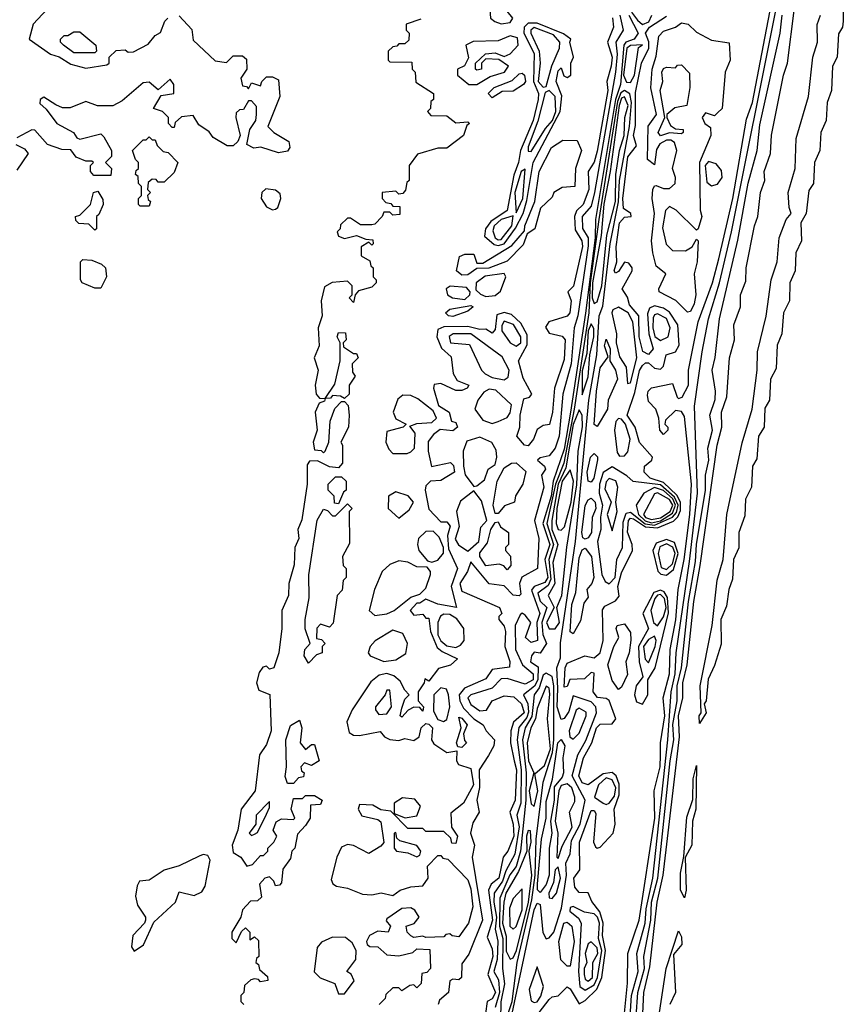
# Model space of a CAD drawing. Extents: x 2889633 to 3052318, y 540750 to 918690.
# Tile 112 of 256: x 3047995 to 3050733, y 663886 to 667160. Entities that reach past the tile are written whole.
import ezdxf

# ---------------------------------------------------------------- set-up
doc = ezdxf.new("R2010")
doc.units = 0

msp = doc.modelspace()

# ---------------------------------------------------------------- linework, layer by layer
at = {"layer": '0CON02XD'}
for points in [[(3048132, 667245), (3048040, 667145), (3048026.7, 667095), (3048097.5, 667045), (3048126, 667036), (3048165, 667012), (3048215, 666999.2), (3048285, 667010), (3048292.5, 667015), (3048292.5, 667035), (3048315, 667057.5), (3048345, 667060), (3048355, 667052.5), (3048373.3, 667053.3), (3048421.7, 667078.3), (3048445, 667107.5), (3048463, 667117), (3048477.5, 667155), (3048487.5, 667165)], [(3049595.9, 667145.9), (3049625, 667151.2), (3049633.8, 667165), (3049615, 667188.6), (3049575, 667203.8), (3049557.5, 667195), (3049560, 667165), (3049574.3, 667154.3), (3049595.9, 667145.9)], [(3050066.5, 663855), (3050070, 663925), (3050089.8, 664010.2), (3050113.6, 664225), (3050133.8, 664315), (3050188.5, 664775), (3050185.5, 664845), (3050199.1, 664905), (3050199.5, 664955), (3050213.6, 665015), (3050236.5, 665225), (3050257.5, 665345), (3050313.1, 665745), (3050329.4, 665805), (3050327.5, 665855), (3050345.7, 665905.7), (3050354.3, 666035), (3050371.4, 666095), (3050369.2, 666145), (3050390.8, 666205), (3050390.8, 666245), (3050409.1, 666290.9), (3050410, 666335), (3050437.5, 666475), (3050449.2, 666505), (3050458, 666585), (3050472, 666625), (3050470, 666655), (3050490.8, 666715), (3050494.2, 666775.8), (3050534, 666975), (3050547.5, 667015), (3050570.6, 667199.4)], [(3050732.5, 667205), (3050732.9, 667155), (3050730, 667135), (3050716.9, 667113.1), (3050712.5, 667035), (3050696.5, 667005), (3050693.1, 666925), (3050678.9, 666885), (3050675.5, 666824.5), (3050657.8, 666785), (3050654.4, 666725), (3050636.9, 666685), (3050634.2, 666615), (3050618.3, 666591.7), (3050609.2, 666515), (3050591.2, 666485), (3050594, 666425), (3050575.6, 666385), (3050572.9, 666325), (3050555.6, 666285), (3050554.2, 666225), (3050534.2, 666185), (3050528.6, 666115), (3050512.9, 666077.1), (3050509.7, 666000.3), (3050490.8, 665965), (3050487.1, 665895), (3050472.3, 665867.7), (3050470, 665805), (3050451.2, 665775), (3050445, 665700), (3050431.2, 665675), (3050428, 665605), (3050407.5, 665565), (3050405, 665510), (3050386, 665455), (3050385.8, 665404.2), (3050368, 665365), (3050365, 665300), (3050352, 665265), (3050345, 665210), (3050326, 665165), (3050326.6, 665083.4), (3050305, 665012.5), (3050283.6, 664966.4), (3050277.5, 664895), (3050270, 664885), (3050276.7, 664855), (3050255, 664820), (3050253.3, 664845), (3050260, 664855), (3050256.7, 664945), (3050296.7, 665145), (3050313.9, 665296.1), (3050333.3, 665365), (3050346.2, 665515), (3050397, 665753), (3050430, 665865), (3050446.7, 665995), (3050447.5, 666055), (3050476.4, 666173.6), (3050493.3, 666295), (3050512.5, 666355), (3050520, 666435), (3050542.5, 666495), (3050560, 666515), (3050552.5, 666535), (3050550, 666585), (3050572.5, 666665), (3050576.7, 666765), (3050616.7, 666905), (3050631.2, 667035), (3050647.5, 667085), (3050646.4, 667143.6), (3050656.7, 667175)], [(3048525, 667172.5), (3048567, 667127), (3048571.7, 667091.7), (3048645, 667023.3), (3048682.5, 667017.5), (3048705, 667040), (3048735, 667040), (3048748.3, 667028.3), (3048750, 666995), (3048730, 666965), (3048735, 666940), (3048748.3, 666938.3), (3048755, 666930), (3048765, 666950), (3048795, 666940), (3048800, 666955), (3048815, 666970), (3048835, 666970), (3048855, 666960), (3048860, 666905), (3048820, 666805), (3048840, 666785), (3048890, 666755), (3048892.5, 666735), (3048885, 666722.5), (3048855, 666717.5), (3048796.4, 666736.4), (3048773, 666733), (3048750, 666745), (3048760, 666795), (3048780, 666825), (3048782.5, 666845), (3048781.7, 666871.7), (3048765, 666890), (3048755, 666890), (3048738.3, 666861.7), (3048725, 666860), (3048715, 666850), (3048713.3, 666835), (3048727.5, 666775), (3048720, 666755), (3048705, 666740), (3048685, 666740), (3048638, 666768), (3048625, 666786.7), (3048590, 666810), (3048571.7, 666841.7), (3048533, 666837), (3048511.7, 666818.3), (3048508.3, 666801.7), (3048501.7, 666801.7), (3048490, 666815), (3048490, 666835), (3048470, 666855), (3048440, 666865), (3048465, 666907.5), (3048507.5, 666915), (3048507.5, 666945), (3048495, 666962.5), (3048455, 666926.7), (3048425, 666952.5), (3048405, 666950), (3048335, 666890), (3048305, 666873.3), (3048253.9, 666873.9), (3048215, 666887.5), (3048163, 666867), (3048137, 666867), (3048115, 666876.7), (3048075, 666902.5), (3048062.5, 666895), (3048061.7, 666881.7), (3048083, 666863), (3048118, 666815), (3048173.3, 666785), (3048185, 666767.5), (3048195, 666762.5), (3048265, 666780), (3048275, 666770), (3048300, 666725), (3048300, 666705), (3048280, 666685), (3048300, 666665), (3048298.3, 666641.7), (3048241.7, 666641.7), (3048230, 666655), (3048230, 666675), (3048240, 666685), (3048235, 666690), (3048215, 666690), (3048183, 666703), (3048165, 666727.5), (3048135, 666728.8), (3048087.5, 666745), (3048045, 666792.5), (3048035, 666793.3), (3047985, 666766.7)], [(3049328.3, 667161.7), (3049280, 667145), (3049280, 667125), (3049290, 667115), (3049288.3, 667091.7), (3049275, 667080), (3049255, 667080), (3049248.3, 667071.7), (3049235, 667070), (3049220, 667055), (3049220, 667025), (3049225, 667020), (3049298.3, 667018.3), (3049300, 666995), (3049310, 666985), (3049311.7, 666951.7), (3049370, 666915), (3049370, 666895), (3049361.7, 666888.3), (3049360, 666865), (3049350, 666855), (3049361.7, 666841.7), (3049415, 666840), (3049445, 666817.5), (3049485, 666820), (3049490, 666815), (3049481.7, 666808.3), (3049470, 666775), (3049415, 666733.3), (3049385, 666733.3), (3049317, 666713), (3049290, 666675), (3049290, 666625), (3049281.7, 666618.3), (3049277, 666593), (3049268.3, 666581.7), (3049255, 666580), (3049245, 666590), (3049200, 666585), (3049200, 666565), (3049211.7, 666551.7), (3049228.3, 666548.3), (3049235, 666540), (3049258.3, 666538.3), (3049258.3, 666511.7), (3049235, 666510), (3049225, 666520), (3049205, 666520), (3049200, 666505), (3049175, 666480), (3049165, 666477.5), (3049128.3, 666478.3), (3049095, 666500), (3049085, 666500), (3049061.7, 666478.3), (3049060, 666465), (3049050, 666455), (3049055, 666440), (3049075, 666432.5), (3049115, 666442.5), (3049145, 666430), (3049168.3, 666428.3), (3049170, 666415), (3049165, 666410), (3049155, 666420), (3049130, 666405), (3049130, 666375), (3049158.3, 666358.3), (3049161.7, 666341.7), (3049170, 666335), (3049170, 666305), (3049180, 666295), (3049180, 666285), (3049165, 666270), (3049121.7, 666258.3), (3049110, 666245), (3049105, 666220), (3049090, 666235), (3049100, 666245), (3049100, 666275), (3049085, 666290), (3049033.6, 666286.4), (3049008.3, 666271.7), (3048997.5, 666225), (3049000, 666175), (3048987.5, 666135), (3048990, 666075), (3048973.3, 666035), (3048987.5, 665995), (3048977.5, 665945), (3048980, 665915), (3048991.7, 665901.7), (3049010, 665900), (3049042.5, 665947.5), (3049060, 666025), (3049060, 666085), (3049050, 666105), (3049055, 666120), (3049078.3, 666118.3), (3049080, 666095), (3049070, 666085), (3049071.7, 666071.7), (3049105, 666050), (3049115, 666050), (3049120, 666035), (3049100, 666015), (3049101.7, 665988.3), (3049110, 665975), (3049090, 665945), (3049090, 665915), (3049075, 665900), (3049061.7, 665908.3), (3049035, 665910), (3049028.3, 665901.7), (3049010, 665900), (3049008.3, 665891.7), (3048990, 665885), (3048977.5, 665855), (3048983.3, 665795), (3048970, 665755), (3048975, 665730), (3048997.5, 665727.5), (3049005, 665720), (3049010, 665725), (3049022.5, 665755), (3049026.7, 665825), (3049043, 665867), (3049065, 665890), (3049075, 665890), (3049087, 665877), (3049090, 665845), (3049087.5, 665805), (3049062.5, 665755), (3049067.5, 665745), (3049067.5, 665685), (3049055, 665670), (3049025, 665672.5), (3048985, 665692.5), (3048958.3, 665691.7), (3048950.7, 665679.3), (3048950, 665615), (3048933, 665497), (3048920, 665465), (3048922.5, 665435), (3048910, 665405), (3048907, 665347), (3048890, 665285), (3048888.8, 665245), (3048866.7, 665195), (3048866.7, 665135), (3048856.2, 665055), (3048840, 665005), (3048825, 665000), (3048815, 665010), (3048803.6, 665006.4), (3048790.4, 664989.6), (3048782, 664955), (3048790, 664930), (3048826.4, 664916.4), (3048831.2, 664795), (3048815, 664750), (3048792.5, 664715), (3048777.5, 664595), (3048731.2, 664535), (3048720, 664465), (3048701.1, 664415), (3048705, 664390), (3048730, 664375), (3048750, 664345), (3048769.3, 664350.7), (3048795, 664380), (3048805, 664380), (3048820, 664395), (3048820, 664405), (3048840, 664425), (3048850, 664445), (3048837.5, 664465), (3048847, 664493), (3048865, 664502.5), (3048905, 664500), (3048910, 664505), (3048897.5, 664535), (3048905, 664570), (3048935, 664570), (3048945, 664580), (3048975, 664580), (3049000, 664565), (3048995, 664550), (3048961.7, 664548.3), (3048960, 664505), (3048945, 664480), (3048918.3, 664451.7), (3048910, 664405), (3048900, 664395), (3048895, 664370), (3048870, 664335), (3048865, 664290), (3048858.3, 664281.7), (3048845, 664280), (3048840, 664295), (3048825, 664310), (3048810, 664305), (3048792.5, 664285), (3048798.3, 664241.7), (3048785, 664230), (3048761.7, 664228.3), (3048735, 664200), (3048730, 664175), (3048700, 664125), (3048700, 664105), (3048715, 664090), (3048731.7, 664128.3), (3048745, 664140), (3048760, 664125), (3048760, 664100), (3048775, 664110), (3048788.3, 664098.3), (3048790, 664045), (3048781.7, 664038.3), (3048780, 664025), (3048788.3, 664018.3), (3048791.7, 664001.7), (3048818.3, 663978.3), (3048820, 663965), (3048795, 663960), (3048788.3, 663968.3), (3048775, 663970), (3048763, 663967), (3048741.7, 663948.3), (3048740, 663925), (3048730, 663915), (3048730, 663895), (3048740, 663885)], [(3049965.8, 667165.8), (3049968.8, 667135), (3049948.8, 667085), (3049964, 667035), (3049961.4, 667005), (3049947.1, 666955), (3049950, 666925), (3049915, 666722.5), (3049905, 666686.7), (3049884.2, 666655), (3049887.1, 666595), (3049868, 666545), (3049845.5, 666524.5), (3049839.4, 666505), (3049841.5, 666461.5), (3049864, 666425), (3049865.7, 666405.7), (3049835.8, 666274.2), (3049817.5, 666255), (3049828, 666225), (3049823.3, 666185), (3049815, 666173.8), (3049754.4, 666155.6), (3049742.7, 666137.3), (3049755, 666118), (3049797.9, 666107.9), (3049808, 666095), (3049805, 666030), (3049772.5, 665935), (3049766.2, 665855), (3049756.4, 665813.6), (3049735, 665810), (3049715, 665797.5), (3049703.3, 665765), (3049685, 665743.3), (3049672.5, 665745), (3049647.5, 665775), (3049657.5, 665805), (3049658.8, 665845), (3049671.2, 665898.8), (3049690, 665905), (3049697.5, 665915), (3049668.3, 665968.3), (3049653.3, 666025), (3049681.4, 666078.6), (3049681.9, 666111.9), (3049661.2, 666151.2), (3049629.4, 666179.4), (3049605, 666185.8), (3049581.4, 666178.6), (3049575, 666130), (3049565, 666117.5), (3049545, 666131.2), (3049525, 666129.2), (3049485, 666139.4), (3049405, 666138.1), (3049385, 666130), (3049381.2, 666105), (3049397.1, 666067.1), (3049428.8, 666038.8), (3049436.4, 665983.6), (3049449.6, 665959.6), (3049487.5, 665945), (3049482.5, 665935), (3049465, 665926.7), (3049445, 665926.7), (3049395, 665950), (3049373, 665947), (3049370, 665935), (3049386.7, 665876.7), (3049422.5, 665855), (3049430, 665825), (3049445, 665820), (3049450, 665805), (3049435, 665792.5), (3049393, 665797), (3049370, 665780), (3049353, 665757), (3049352.5, 665725), (3049363.6, 665673.6), (3049427.5, 665687.5), (3049437, 665677), (3049440, 665655), (3049395, 665627.5), (3049360, 665625), (3049345, 665610), (3049343.3, 665595), (3049355, 665532.5), (3049395, 665490), (3049415, 665490), (3049426.1, 665476.1), (3049417.5, 665445), (3049420.7, 665400.7), (3049450, 665335), (3049428.8, 665275), (3049447.5, 665205), (3049385, 665216.7), (3049345, 665233.3), (3049325, 665220), (3049315, 665220), (3049292.5, 665195), (3049305, 665180), (3049335, 665182.5), (3049345, 665170), (3049355, 665170), (3049360, 665125), (3049382.7, 665072.7), (3049398.8, 665058.8), (3049450, 665035), (3049427, 665013), (3049387.5, 665002.5), (3049355, 664960), (3049341.7, 664968.3), (3049340, 664955), (3049320, 664925), (3049320, 664895), (3049337.5, 664875), (3049335, 664860), (3049325, 664872.5), (3049305, 664873.3), (3049286, 664864), (3049265, 664840), (3049260, 664845), (3049265, 664870), (3049275, 664900), (3049290, 664915), (3049275, 664930), (3049260, 664960), (3049238.3, 664978.3), (3049215.8, 664985.8), (3049189.7, 664980.3), (3049161.7, 664958.3), (3049100, 664865), (3049082, 664825), (3049089.7, 664789.7), (3049105, 664780.8), (3049125, 664779.2), (3049193, 664793), (3049207.5, 664775), (3049225, 664766.2), (3049255, 664763.3), (3049275, 664770), (3049305, 664763.3), (3049322.5, 664775), (3049330, 664805), (3049345, 664820), (3049355, 664817.5), (3049366.7, 664805), (3049363.3, 664765), (3049372, 664752), (3049415, 664722.5), (3049448.3, 664728.3), (3049447.5, 664695), (3049453.6, 664683.6), (3049495, 664670), (3049503.8, 664615), (3049470, 664555), (3049428.3, 664521.7), (3049430, 664475), (3049450, 664445), (3049445, 664420), (3049431.7, 664421.7), (3049428.3, 664438.3), (3049405, 664460), (3049345, 664460), (3049335, 664470), (3049285, 664470), (3049228.3, 664528.3), (3049195, 664532.5), (3049168.3, 664548.3), (3049125, 664550), (3049120, 664535), (3049132.7, 664512.7), (3049185, 664500), (3049195, 664492.5), (3049205.8, 664424.2), (3049195, 664411.2), (3049155, 664386.7), (3049104.2, 664414.2), (3049085, 664417.5), (3049065, 664408), (3049049.2, 664375), (3049030.7, 664300.7), (3049036.2, 664286.2), (3049048.3, 664278.3), (3049085, 664272), (3049135, 664252), (3049165, 664250), (3049196.1, 664256.1)], [(3049989.5, 667175), (3050001.4, 667125), (3049976.2, 667085), (3049981.3, 667045), (3049975.3, 666985), (3049906.1, 666585), (3049895, 666540), (3049864.3, 666505), (3049865.8, 666465.8), (3049884.6, 666434.6), (3049885, 666407.5), (3049850, 666175), (3049838, 666135), (3049827.7, 666015), (3049800.9, 665915), (3049787.9, 665775), (3049775.4, 665734.6), (3049755, 665710), (3049725, 665703.3), (3049716.7, 665695), (3049740, 665675), (3049743.3, 665665), (3049730, 665645), (3049737.5, 665605), (3049706.5, 665495), (3049720.8, 665435), (3049715.7, 665335), (3049664.4, 665305.6), (3049656.9, 665285), (3049660.7, 665249.3), (3049655, 665244.2), (3049635, 665246), (3049605, 665277.5), (3049555, 665284.2), (3049495, 665356.7), (3049483.1, 665325), (3049457.8, 665285), (3049465, 665259.2), (3049590, 665205), (3049597.5, 665185), (3049587.5, 665175), (3049587.5, 665165), (3049605, 665143.3), (3049610, 665125), (3049607.5, 665075), (3049624, 665026), (3049623, 665007), (3049565, 664999.2), (3049545, 664968), (3049473.4, 664936.6), (3049455.4, 664915), (3049457.5, 664895), (3049470.1, 664870.1), (3049505, 664835.5), (3049535.5, 664815.5), (3049545.7, 664795), (3049572.9, 664765), (3049571.1, 664745), (3049553.3, 664713.3), (3049522.7, 664665), (3049523.1, 664606.9), (3049514.5, 664565), (3049522, 664525), (3049501.3, 664488.7), (3049493.1, 664455), (3049507.1, 664415), (3049498.9, 664375), (3049533.1, 664165), (3049488.1, 664051.9), (3049465, 664020), (3049463.3, 663975), (3049455, 663966.7), (3049435, 663969.2), (3049425, 663963.3), (3049420, 663925), (3049390.5, 663899.5), (3049385.7, 663885)], [(3050020, 667175), (3050051.4, 667115), (3050037.1, 667095), (3050010, 667085), (3050002.9, 667075), (3049992.5, 666945), (3049975.8, 666894.2), (3049909.1, 666495), (3049907.6, 666435), (3049875.7, 666184.3), (3049826.2, 665855), (3049805, 665732), (3049768.6, 665625), (3049761.4, 665575), (3049734.1, 665485), (3049757.1, 665415), (3049740.7, 665365), (3049750.3, 665305), (3049741.1, 665288.9), (3049705.4, 665274.6), (3049696.7, 665263.3), (3049724.3, 665185), (3049713.8, 665155), (3049715.8, 665095), (3049695, 665088.6), (3049675.8, 665105), (3049694, 665155), (3049675, 665180), (3049665, 665186), (3049658.8, 665181.2), (3049642.5, 665145), (3049643.6, 665065), (3049666.5, 665015), (3049701.9, 664985), (3049702.2, 664965), (3049675, 664950.5), (3049615, 664969.2), (3049595, 664968.2), (3049565, 664936.5), (3049494.7, 664915.3), (3049484.6, 664905), (3049495, 664882.2), (3049525, 664861.1), (3049546.7, 664863.3), (3049566, 664895), (3049605, 664911.5), (3049637.8, 664907.8), (3049662.9, 664885), (3049671.5, 664855), (3049636.4, 664823.6), (3049627.1, 664795), (3049626.9, 664755), (3049638.2, 664695), (3049646.9, 664665), (3049642.2, 664565), (3049624.3, 664525), (3049635.5, 664485), (3049637.1, 664445), (3049618, 664395), (3049602, 664375), (3049587.5, 664305), (3049562, 664285), (3049553.5, 664265), (3049566.1, 664165), (3049548.8, 664108.8), (3049565, 664070), (3049567.7, 664045), (3049551.1, 663985), (3049576.2, 663925), (3049565, 663904.2), (3049548.8, 663895), (3049543.3, 663855)], [(3049721.7, 663858.3), (3049755, 663901.2), (3049765, 663910), (3049785, 663913.8), (3049815, 663943.3), (3049825, 663937.5), (3049855, 663887.5), (3049875, 663898), (3049913.5, 663936.5), (3049929.6, 663975), (3049942.2, 664065), (3049932.7, 664115), (3049934.1, 664155.9), (3049923.4, 664193.4), (3049897.3, 664227.3), (3049885, 664256.7), (3049855, 664257.5), (3049840, 664275), (3049837.5, 664305), (3049857, 664333), (3049855.7, 664424.3), (3049895, 664530), (3049905, 664530), (3049910.7, 664520.7), (3049902.5, 664425), (3049908.9, 664408.9), (3049915, 664404.4), (3049925, 664408.1), (3049967.9, 664455), (3049974.6, 664484.6), (3049971.1, 664535), (3049987.3, 664582.7), (3049987.5, 664617.5), (3049978.1, 664645), (3049965, 664656.4), (3049935, 664651.8), (3049885, 664616), (3049865, 664622), (3049853.3, 664645), (3049869.4, 664705), (3049896.7, 664755), (3049911.9, 664805), (3049925, 664817.5), (3049965, 664818.6), (3049976.9, 664835), (3049955, 664895.7), (3049945, 664902.5), (3049915.8, 664905.8), (3049901.2, 664925), (3049905, 664986.7), (3049895, 664988.8), (3049872.5, 664967.5), (3049823.9, 664966.1), (3049815, 664942.5), (3049805, 664940), (3049808.1, 665005), (3049815, 665020), (3049874, 665044), (3049905, 665038), (3049924.2, 665055), (3049934.2, 665095), (3049932.2, 665197.8), (3049940, 665210), (3049975, 665227.5), (3049987.3, 665242.7), (3049983.1, 665275), (3049995, 665320), (3050032.5, 665395), (3050031.1, 665415), (3050015.4, 665455.4), (3050018.9, 665495), (3050025, 665501.9), (3050035, 665500.4), (3050075, 665473.4), (3050115, 665470.3), (3050168, 665492), (3050182.8, 665507.2), (3050191.8, 665528.2), (3050192, 665555), (3050179.3, 665579.3), (3050135, 665620.8), (3050091.2, 665635), (3050071.2, 665655), (3050072, 665675), (3050096.2, 665695), (3050098.8, 665705), (3050055, 665753.8), (3050040.6, 665805), (3050014.5, 665845), (3050039.6, 665920.4), (3050055, 665993.3), (3050065, 666010), (3050075, 666018.8), (3050085, 666018.8), (3050105, 666001.1), (3050125, 665997.8), (3050135, 666008), (3050144.4, 666045.6), (3050175, 666055.6), (3050187.6, 666077.6), (3050183.3, 666145), (3050155, 666187.1), (3050135, 666200.6), (3050105, 666208.6), (3050089.1, 666200.9), (3050082.3, 666182.3), (3050086.8, 666115), (3050100.8, 666065), (3050085, 666046.2), (3050066.6, 666056.6), (3050054.1, 666105), (3050052.9, 666175), (3050021.7, 666211.7), (3050015, 666236.7), (3049997.5, 666265), (3050031.2, 666325), (3050031.2, 666335), (3050020.4, 666350.4), (3050005, 666353.3), (3049985, 666322.5), (3049975, 666317.5), (3049971.2, 666325), (3049980, 666355), (3049977.5, 666405), (3049989.2, 666485), (3050005, 666503.8), (3050027.5, 666505), (3050026.7, 666515), (3050002.1, 666532.1), (3050000, 666565), (3050016.3, 666703.7), (3050045, 666740), (3050035.8, 666775), (3050042.4, 666807.6), (3050042.5, 666917.5), (3050061.5, 667015), (3050085.9, 667065), (3050086.4, 667086.4), (3050075.6, 667115), (3050088.1, 667135), (3050145, 667172)], [(3050004.4, 663845), (3050015.7, 663955.7), (3050016, 664055), (3050054.3, 664165), (3050106.4, 664505), (3050104.4, 664595), (3050123.5, 664675), (3050125.4, 664714.6), (3050125.6, 664755), (3050139.6, 664845), (3050134.3, 664905), (3050155.5, 664985), (3050157.5, 665065), (3050176.1, 665163.9), (3050183.5, 665265), (3050204, 665365), (3050222.9, 665515), (3050228.2, 665615), (3050205, 665840), (3050195, 665857.5), (3050175, 665860), (3050141.7, 665828.3), (3050140, 665815), (3050150, 665805), (3050150, 665795), (3050135, 665780), (3050122.5, 665795), (3050120, 665835), (3050110, 665865), (3050085, 665890), (3050081.7, 665911.7), (3050084, 665925), (3050095, 665936.2), (3050165, 665950), (3050180, 665905), (3050185, 665900), (3050197.5, 665905), (3050218, 665945), (3050218, 665995), (3050250, 666155), (3050298.1, 666285), (3050319.4, 666365), (3050365.4, 666565), (3050411.3, 666828.7), (3050431.1, 666885), (3050489.1, 667185)], [(3050024.5, 663845), (3050029.1, 663915), (3050050.6, 663995), (3050046.9, 664055), (3050074.5, 664155), (3050077, 664203), (3050100, 664305), (3050150, 664765), (3050161.1, 664925), (3050173.8, 664985), (3050176.7, 665055), (3050221.7, 665358.3), (3050248.1, 665585), (3050238, 665875), (3050264.2, 666055.8), (3050284.3, 666165), (3050321.1, 666285), (3050361.1, 666455), (3050507.5, 667185)], [(3050029.1, 667185), (3050048.8, 667158.8), (3050065, 667143.5)], [(3050044.6, 663845.4), (3050049.5, 663925), (3050071.8, 664005), (3050070, 664045), (3050092.9, 664165), (3050095.4, 664225), (3050116.8, 664305), (3050157.1, 664695), (3050170, 664765), (3050166.3, 664816.3), (3050180, 664895), (3050180.8, 664945), (3050194.5, 665005), (3050218.2, 665225), (3050242, 665358), (3050244.6, 665415), (3050274.5, 665595.5), (3050274.4, 665645), (3050285.7, 665695), (3050282, 665735), (3050298, 665795), (3050288.8, 665845), (3050306.7, 665896.7), (3050307.5, 665925), (3050296.7, 665995), (3050307, 666037), (3050321.2, 666165), (3050382.7, 666427.3), (3050416.2, 666616.2), (3050446.2, 666725), (3050455, 666810), (3050522.5, 667115), (3050529.2, 667175)], [(3050065, 667143.5), (3050086.8, 667153.2), (3050096.7, 667175)], [(3049585, 666408.8), (3049605, 666414.6), (3049643.5, 666466.5), (3049668.2, 666515), (3049681.2, 666558.8), (3049701.9, 666685), (3049791.8, 666855), (3049797, 666907), (3049778.8, 666955), (3049785, 666990), (3049795, 667000), (3049803.6, 666973.6), (3049815, 666967.5), (3049826.7, 666975), (3049827.5, 667015), (3049836.2, 667035), (3049823.3, 667085), (3049827.5, 667095), (3049803.2, 667113.2), (3049715, 667148.2), (3049685, 667148.1), (3049672, 667135), (3049671.2, 667115), (3049705, 667047.5), (3049702.9, 666955), (3049719.5, 666915), (3049718.8, 666895), (3049702.2, 666825), (3049660, 666725), (3049653.1, 666685), (3049637.2, 666642.8), (3049615.5, 666525), (3049561.3, 666488.7), (3049542.9, 666465), (3049540.3, 666440.3), (3049571.9, 666411.9), (3049585, 666408.8)], [(3049735, 666935.8), (3049745, 666937.5), (3049763.8, 667006.2), (3049789.6, 667065), (3049790.9, 667085), (3049769.6, 667109.6), (3049705, 667133.5), (3049694.6, 667125.4), (3049694.5, 667115.5), (3049721.8, 667055), (3049724.6, 667015), (3049718.2, 666955), (3049735, 666935.8)], [(3050215, 666187.5), (3050175.8, 666225.8), (3050121.2, 666255), (3050119.2, 666265), (3050142.5, 666315), (3050110.4, 666340.4), (3050100, 666385), (3050095.4, 666425), (3050105.5, 666515), (3050096.9, 666565), (3050100, 666595), (3050105, 666607.5), (3050111.2, 666608.8), (3050135, 666598.1), (3050155, 666598.6), (3050174.3, 666615), (3050175.5, 666635), (3050165.5, 666665), (3050179.2, 666725), (3050171.9, 666751.9), (3050159.7, 666759.7), (3050145, 666759.6), (3050123.1, 666746.9), (3050111.5, 666728.5), (3050105, 666677.5), (3050082, 666695), (3050084.4, 666805.6), (3050111.5, 666845), (3050093.2, 666933.2), (3050097.8, 666995), (3050111.1, 667038.9), (3050119.2, 667105), (3050135, 667122), (3050174.6, 667135.4), (3050195, 667150), (3050216.7, 667145), (3050245, 667118), (3050295, 667091.4), (3050353, 667083), (3050356.7, 667025), (3050340, 666985), (3050330, 666865), (3050315, 666850), (3050305, 666840), (3050275, 666850), (3050264, 666835), (3050272.5, 666815), (3050291.7, 666801.7), (3050292.5, 666775), (3050254.7, 666685.3), (3050257, 666527), (3050262.5, 666505), (3050250, 666465), (3050245, 666460), (3050177.1, 666527.1), (3050155, 666538.6), (3050142.2, 666525), (3050132.1, 666467.9), (3050143.6, 666413.6), (3050165, 666392.5), (3050208.8, 666391.2), (3050230, 666405), (3050245, 666430), (3050250, 666425), (3050247.5, 666355), (3050237.5, 666315), (3050242.5, 666245), (3050237.5, 666215), (3050225, 666190), (3050215, 666187.5)], [(3048245, 667050), (3048175, 667050), (3048140, 667075), (3048130, 667085), (3048130, 667095), (3048143, 667107), (3048155, 667107.5), (3048175, 667120), (3048195, 667120), (3048247.5, 667075), (3048250, 667055), (3048245, 667050)], [(3049515, 666944), (3049558.8, 666971.2), (3049606.7, 666985), (3049620, 667005), (3049587.5, 667027.5), (3049545, 667030), (3049530, 667015), (3049530, 666995), (3049515, 666992.5), (3049510, 666995), (3049510, 667015), (3049543, 667047), (3049575, 667050), (3049605, 667037.5), (3049625, 667046), (3049652, 667075), (3049649.6, 667099.6), (3049625, 667106), (3049585, 667090), (3049502.3, 667087.7), (3049477.5, 667075), (3049487, 667033), (3049473, 667007), (3049450, 666995), (3049450, 666975), (3049487.5, 666945), (3049515, 666944)], [(3050025, 666950.8), (3050038.9, 666975), (3050052.5, 667067.5), (3050065, 667076.7), (3050025, 667074.5), (3050012.8, 667065), (3050002.2, 666975), (3050011.8, 666951.8), (3050025, 666950.8)], [(3050125, 666774), (3050117.5, 666785), (3050140, 666835), (3050124.2, 666925), (3050133.3, 666955), (3050130, 666985), (3050135, 666997.5), (3050145, 667002.5), (3050175, 667000), (3050181.7, 667008.3), (3050195, 667010), (3050221.7, 666981.7), (3050222.5, 666935), (3050212.5, 666875), (3050172.9, 666867.1), (3050146.7, 666845), (3050146.2, 666835), (3050158, 666808), (3050175, 666797.5), (3050200, 666795), (3050200, 666785), (3050195, 666780), (3050155, 666784), (3050125, 666774)], [(3049565, 666900), (3049552.5, 666915), (3049572.5, 666935), (3049632.5, 666957.5), (3049655, 666980), (3049665, 666982.5), (3049672.5, 666975), (3049676.2, 666955), (3049670, 666945), (3049635, 666922.5), (3049598.3, 666921.7), (3049565, 666900)], [(3049632, 663855), (3049705, 664200), (3049715, 664222.5), (3049725, 664217.5), (3049734.2, 664124.2), (3049745, 664103.3), (3049755, 664106.2), (3049770, 664125), (3049796.2, 664205), (3049812.1, 664315), (3049810.6, 664355), (3049824.3, 664385.7), (3049829.4, 664430.6), (3049858.1, 664485), (3049874.2, 664565), (3049831.4, 664645), (3049850, 664715), (3049877, 664763), (3049912.2, 664855), (3049910.6, 664875), (3049895, 664891.4), (3049835, 664911.2), (3049820.6, 664859.4), (3049805, 664836.2), (3049795, 664833.3), (3049781.5, 664875), (3049784, 664936), (3049780, 665005), (3049792.6, 665037.4), (3049792.7, 665087.3), (3049842.7, 665425), (3049886.7, 665895), (3049913.3, 666045), (3049920.8, 666175), (3049933.2, 666206.8), (3049957.3, 666415), (3049985.8, 666554.2), (3049989.3, 666625), (3050022.3, 666805), (3050028.8, 666885), (3050023, 666913), (3050005, 666924.5), (3049993.6, 666916.4), (3049981.7, 666888.3), (3049920.5, 666495), (3049891.6, 666285), (3049887.3, 666185), (3049838.4, 665865), (3049804.2, 665685), (3049776.1, 665615), (3049747.7, 665485), (3049769.1, 665415), (3049754, 665365), (3049761.1, 665298.9), (3049751.8, 665278.2), (3049717.3, 665252.7), (3049725, 665226), (3049747.8, 665205), (3049731.1, 665155), (3049733.6, 665115), (3049745.8, 665085), (3049725, 665053.3), (3049705, 665056.7), (3049696.7, 665045), (3049693.3, 665025), (3049718.3, 665008.3), (3049717.2, 664965), (3049705.9, 664944.1), (3049670, 664915), (3049684.6, 664885), (3049686.6, 664856.6), (3049680.8, 664839.2), (3049653.8, 664806.2), (3049648.2, 664765), (3049661.8, 664665), (3049660.9, 664555), (3049647.8, 664515), (3049655.5, 664475.5), (3049641.1, 664385), (3049610.6, 664329.4), (3049600.4, 664295), (3049572.2, 664255), (3049570.9, 664225), (3049580, 664175), (3049575.4, 664135), (3049584.2, 664095.8), (3049582.1, 664035), (3049571.1, 663995), (3049587, 663967), (3049589.7, 663925), (3049575.5, 663875)], [(3049695, 666721.2), (3049742.3, 666797.7), (3049765.6, 666824.4), (3049777.7, 666855), (3049775.5, 666905), (3049755, 666924), (3049742.1, 666917.9), (3049717.5, 666822.5), (3049685, 666737.5), (3049685, 666722.5), (3049695, 666721.2)], [(3049905, 666216.2), (3049915, 666222), (3049930.5, 666275), (3049946.2, 666443.8), (3049975.7, 666555), (3049976.9, 666645), (3049988.9, 666725), (3050004.7, 666775), (3050006.9, 666835), (3050017.5, 666875), (3050005, 666903.1), (3049995, 666898.9), (3049987.4, 666875), (3049958.2, 666655), (3049936.8, 666546.8), (3049927.5, 666442.5), (3049898.7, 666285), (3049898.5, 666235), (3049905, 666216.2)], [(3048425, 666540), (3048395, 666540), (3048390, 666545), (3048390, 666565), (3048400, 666575), (3048400, 666605), (3048390, 666615), (3048388.3, 666638.3), (3048380, 666645), (3048381.7, 666658.3), (3048390, 666665), (3048390, 666685), (3048380, 666695), (3048370, 666725), (3048405, 666760), (3048415, 666760), (3048425, 666770), (3048435, 666760), (3048445, 666760), (3048451.7, 666741.7), (3048471.7, 666721.7), (3048488.3, 666718.3), (3048520, 666685), (3048508.3, 666651.7), (3048475, 666620), (3048455, 666620), (3048448.3, 666628.3), (3048435, 666630), (3048421.7, 666618.3), (3048420, 666595), (3048430, 666585), (3048420, 666575), (3048421.7, 666561.7), (3048430, 666555), (3048425, 666540)], [(3047982.5, 666745), (3048010.7, 666730.7), (3048022.5, 666715), (3047985, 666660)], [(3049465, 666310), (3049447.5, 666325), (3049457, 666373), (3049475, 666380), (3049505, 666380), (3049515, 666350), (3049535, 666350), (3049631.4, 666408.6), (3049672.5, 666457.5), (3049674, 666475), (3049707.5, 666555), (3049722, 666655), (3049763.3, 666735), (3049800.7, 666759.3), (3049848.3, 666758.3), (3049862.5, 666725), (3049842.5, 666665), (3049840, 666605), (3049798.3, 666601.7), (3049770, 666585), (3049765, 666570), (3049726.4, 666533.6), (3049707.5, 666465), (3049681.7, 666448.3), (3049668.3, 666411.7), (3049615, 666356.7), (3049553.9, 666333.9), (3049515, 666332.5), (3049485, 666311.2), (3049465, 666310)], [(3050295, 666607.1), (3050315, 666612.5), (3050330, 666635), (3050328.4, 666658.4), (3050310.7, 666680.7), (3050285, 666688.5), (3050273.8, 666675), (3050279.6, 666619.6), (3050295, 666607.1)], [(3049645, 666517.5), (3049667.5, 666565), (3049675, 666662.5), (3049661.9, 666655), (3049640.8, 666585), (3049645, 666517.5)], [(3048245, 666460), (3048225, 666480), (3048191.7, 666481.7), (3048181.7, 666491.7), (3048180, 666505), (3048195, 666510), (3048230, 666545), (3048240, 666585), (3048255, 666590), (3048271.7, 666561.7), (3048272.5, 666545), (3048258.3, 666511.7), (3048250, 666505), (3048250, 666465), (3048245, 666460)], [(3048835, 666527.5), (3048845, 666530), (3048852.5, 666535), (3048863.3, 666565), (3048860.7, 666580.7), (3048845, 666593.3), (3048813, 666597), (3048800, 666585), (3048797.5, 666565), (3048815, 666537.5), (3048835, 666527.5)], [(3049585, 666427.5), (3049595, 666429.2), (3049631.2, 666475), (3049635, 666507.5), (3049595, 666495.4), (3049571.9, 666475), (3049567.5, 666457.5), (3049576, 666435), (3049585, 666427.5)], [(3048245, 666266.7), (3048202.5, 666285), (3048197.5, 666295), (3048197.5, 666355), (3048205, 666362.5), (3048235, 666360), (3048267, 666347), (3048280, 666335), (3048283.3, 666305), (3048265, 666267.5), (3048245, 666266.7)], [(3049545, 666240), (3049575, 666242.5), (3049593.1, 666256.9), (3049611.2, 666305), (3049605.9, 666315.9), (3049542.5, 666307.5), (3049512.5, 666285), (3049511.2, 666261.2), (3049526.8, 666246.8), (3049545, 666240)], [(3049475, 666229.5), (3049490.8, 666245), (3049492.5, 666255), (3049479.8, 666269.8), (3049426.2, 666273.8), (3049412.5, 666265), (3049416.7, 666245), (3049433.3, 666235), (3049475, 666229.5)], [(3049435, 666173.3), (3049420, 666175), (3049410, 666185), (3049425, 666197.5), (3049495, 666210), (3049502.5, 666205), (3049485, 666191.2), (3049435, 666173.3)], [(3050015, 665950), (3050025, 665952.5), (3050046.9, 666035), (3050033.5, 666155), (3050018.1, 666185), (3049985, 666204), (3049966.7, 666195), (3049963.8, 666185), (3049979.4, 666115), (3049977.8, 666085), (3049988.3, 666038.3), (3050010.8, 666005), (3050015, 665950)], [(3050125, 666092.9), (3050150.8, 666105), (3050157.5, 666135), (3050145, 666165.8), (3050115, 666181.9), (3050105, 666178), (3050101.2, 666168.8), (3050099.1, 666135), (3050106.2, 666106.2), (3050125, 666092.9)], [(3049645, 666074.5), (3049660.5, 666085), (3049661.1, 666105), (3049636.9, 666146.9), (3049605, 666157.5), (3049597.3, 666142.7), (3049598.2, 666125), (3049625.6, 666085), (3049645, 666074.5)], [(3049865, 665912.5), (3049885, 665972.5), (3049890, 666045), (3049903.5, 666105), (3049903.1, 666133.1), (3049895, 666148.8), (3049884.3, 666125), (3049879.7, 666050.3), (3049865, 665992.5), (3049865, 665912.5)], [(3049605, 665961.9), (3049618.9, 665971.1), (3049621.5, 665995), (3049598.9, 666038.9), (3049495, 666115.5), (3049435.6, 666115.6), (3049423.1, 666106.9), (3049427.5, 666085), (3049489.7, 666079.7), (3049530, 665995), (3049542.1, 665982.1), (3049565, 665970.4), (3049605, 665961.9)], [(3049915, 665807.5), (3049904.3, 665814.3), (3049912.2, 665925), (3049925, 666002.5), (3049951.7, 666038.3), (3049938.8, 666075), (3049945, 666097.5), (3049958, 666065), (3049956.7, 666025), (3049976, 665995), (3049982.5, 665965), (3049951.2, 665895), (3049948.8, 665865), (3049915, 665807.5)], [(3049283, 665717), (3049295, 665722.5), (3049307.5, 665735), (3049310, 665785), (3049291.7, 665808.3), (3049315, 665817.5), (3049365, 665820), (3049380, 665835), (3049369.3, 665859.3), (3049318.8, 665898.8), (3049295, 665910), (3049268.8, 665911.2), (3049251.7, 665898.3), (3049236.7, 665855), (3049245, 665832.5), (3049280, 665815), (3049270, 665805), (3049215, 665790), (3049212.5, 665755), (3049221.7, 665731.7), (3049235, 665717.5), (3049283, 665717)], [(3049565, 665817.1), (3049585, 665824.2), (3049615, 665836.7), (3049625, 665852.5), (3049629.7, 665879.7), (3049577.6, 665927.6), (3049555, 665931.8), (3049538.2, 665921.8), (3049517.5, 665895), (3049507.5, 665865), (3049535, 665828), (3049565, 665817.1)], [(3049755, 665134), (3049775, 665134.3), (3049789.1, 665155), (3049780, 665205), (3049797.5, 665245), (3049814.2, 665405.8), (3049847, 665613), (3049851.8, 665725), (3049866, 665806), (3049864.3, 665844.3), (3049855, 665862.5), (3049835, 665813.8), (3049810.6, 665669.4), (3049785.3, 665615.3), (3049763.9, 665495), (3049763.9, 665465), (3049783.8, 665415), (3049767.7, 665355), (3049773.6, 665285), (3049751.4, 665245), (3049772, 665205), (3049746.5, 665155), (3049755, 665134)], [(3049988.3, 665708.3), (3050005, 665710), (3050017, 665723), (3050024.2, 665765), (3050009.2, 665815), (3049995, 665831.2), (3049985, 665833.3), (3049976.1, 665823.9), (3049972.5, 665795), (3049981.2, 665721.2), (3049988.3, 665708.3)], [(3049505, 665607.5), (3049515, 665610), (3049539.8, 665630.2), (3049552, 665665), (3049575, 665681.2), (3049581.4, 665705), (3049578.6, 665728.6), (3049564.3, 665754.3), (3049525, 665772.2), (3049481.8, 665758.2), (3049469.2, 665725), (3049469.7, 665675), (3049476.3, 665646.3), (3049505, 665607.5)], [(3049895, 665622.5), (3049884.2, 665625), (3049881.9, 665655), (3049892, 665705), (3049905, 665717.5), (3049915.9, 665705.9), (3049916.1, 665696.1), (3049903.8, 665635), (3049895, 665622.5)], [(3049585, 665517.5), (3049575, 665517.5), (3049568.8, 665545), (3049582.5, 665625), (3049605, 665670), (3049630, 665685), (3049645, 665686.7), (3049677, 665657), (3049667.5, 665615), (3049643, 665577), (3049640, 665555), (3049606.2, 665543.8), (3049585, 665517.5)], [(3049795, 665462), (3049806.1, 665473.9), (3049828, 665555), (3049836.4, 665625), (3049825, 665662.5), (3049798.7, 665625), (3049780.3, 665535), (3049778.5, 665485), (3049784.6, 665464.6), (3049795, 665462)], [(3049955, 665284.2), (3049974.4, 665305), (3049980, 665365), (3049998.8, 665405), (3050000.8, 665489.2), (3050010.9, 665519.1), (3050025, 665522.5), (3050073.9, 665483.9), (3050105, 665478.7), (3050165, 665505.9), (3050178.4, 665521.6), (3050183.5, 665545), (3050172.1, 665572.1), (3050125, 665613.5), (3050033.8, 665623.8), (3050013.6, 665643.6), (3049965, 665673.3), (3049935, 665653.8), (3049922.5, 665615), (3049921.5, 665585), (3049932.7, 665545), (3049925.5, 665505.5), (3049926.7, 665465), (3049915.7, 665425), (3049930, 665315), (3049941.5, 665291.5), (3049955, 665284.2)], [(3049055, 665550), (3049041.7, 665551.7), (3049040, 665575), (3049020, 665595), (3049020, 665615), (3049045, 665640), (3049065, 665640), (3049080, 665625), (3049080, 665595), (3049071.7, 665588.3), (3049055, 665550)], [(3049965, 665460), (3049980.8, 665525), (3049976.2, 665555), (3049983.1, 665605), (3049976.2, 665626.2), (3049955, 665634.2), (3049945, 665623.3), (3049940.3, 665600.3), (3049961.2, 665555), (3049947.5, 665515), (3049965, 665460)], [(3049255, 665502.5), (3049289.7, 665530.3), (3049303.8, 665555), (3049286.1, 665576.1), (3049245, 665590), (3049221.2, 665575), (3049220, 665535), (3049255, 665502.5)], [(3049485, 665392.5), (3049521.1, 665425), (3049527.5, 665472.5), (3049547.8, 665495), (3049530.3, 665560.3), (3049505, 665593.3), (3049460.8, 665559.2), (3049446.6, 665525), (3049455.5, 665475), (3049443, 665433), (3049453.1, 665413.1), (3049485, 665392.5)], [(3050095, 665487.1), (3050125, 665493.4), (3050165, 665518.7), (3050175.2, 665545), (3050166.3, 665566.3), (3050135, 665593.8), (3050105, 665603.8), (3050070, 665585), (3050043.8, 665545), (3050052, 665515), (3050073.7, 665493.7), (3050095, 665487.1)], [(3050095, 665497.5), (3050125, 665503.7), (3050157.5, 665525), (3050166.1, 665545), (3050155, 665564.6), (3050115, 665586.9), (3050105, 665583.3), (3050068.5, 665515), (3050075.7, 665505), (3050095, 665497.5)], [(3048955, 665020), (3048940, 665045), (3048942.5, 665065), (3048960, 665085), (3048943.9, 665133.9), (3048943.8, 665165), (3048957, 665237), (3048956.4, 665313.6), (3048983.9, 665496.1), (3049005, 665532.5), (3049018.3, 665528.3), (3049035, 665510), (3049045, 665510), (3049085, 665550), (3049100, 665535), (3049090, 665525), (3049091.7, 665418.3), (3049067.5, 665375), (3049070, 665345), (3049080, 665335), (3049080, 665305), (3049070, 665295), (3049067, 665263), (3049050, 665245), (3049037, 665153), (3049025, 665140), (3048995, 665150), (3048983, 665137), (3048981.7, 665101.7), (3048998.3, 665098.3), (3049010, 665085), (3049000, 665075), (3049000, 665055), (3048981.7, 665048.3), (3048955, 665020)], [(3049875, 665432.5), (3049866.7, 665436.7), (3049863.1, 665455), (3049874.3, 665544.3), (3049885, 665563.8), (3049895, 665568.8), (3049907.5, 665555), (3049910, 665535), (3049898, 665505), (3049895.7, 665455), (3049885, 665436.7), (3049875, 665432.5)], [(3049615, 665330), (3049603.8, 665343.8), (3049589.3, 665349.3), (3049545, 665343.3), (3049524, 665375), (3049525, 665387.5), (3049550, 665420), (3049561.2, 665465), (3049575, 665487.5), (3049585, 665490), (3049593.6, 665473.6), (3049620, 665455), (3049620, 665415), (3049610, 665405), (3049610, 665395), (3049626.4, 665376.4), (3049627.5, 665345), (3049615, 665330)], [(3049365, 665356.2), (3049385, 665362.5), (3049403.6, 665386.4), (3049403.3, 665405), (3049389.6, 665439.6), (3049369.6, 665459.6), (3049345, 665458), (3049320.8, 665435), (3049317.1, 665415), (3049322, 665395), (3049350.4, 665360.4), (3049365, 665356.2)], [(3050145, 665312.7), (3050168.7, 665331.3), (3050183.4, 665385), (3050171.2, 665421.2), (3050145, 665431.8), (3050111.1, 665418.9), (3050099.5, 665395), (3050116.4, 665326.4), (3050126.5, 665316.5), (3050145, 665312.7)], [(3049835, 665117.5), (3049824.3, 665124.3), (3049830.6, 665215), (3049843.8, 665255), (3049855, 665370), (3049865, 665397.5), (3049875, 665402.5), (3049896, 665375), (3049903.8, 665305), (3049896.7, 665285), (3049880, 665265), (3049885, 665240), (3049870, 665220), (3049858.8, 665161.2), (3049835, 665117.5)], [(3050145, 665331.1), (3050165, 665350.6), (3050174.2, 665385), (3050166.4, 665406.4), (3050145, 665416.7), (3050123.2, 665406.8), (3050117.7, 665385), (3050127.9, 665337.9), (3050145, 665331.1)], [(3049175, 665178.8), (3049215, 665184), (3049240, 665195), (3049295, 665240), (3049325, 665250), (3049345, 665270), (3049360, 665315), (3049360, 665325), (3049349.3, 665339.3), (3049315, 665340), (3049285, 665356.2), (3049255, 665360), (3049225, 665348), (3049200, 665325), (3049174.2, 665265), (3049156.7, 665195), (3049175, 665178.8)], [(3050065, 664883.8), (3050083.1, 664915), (3050083.3, 664965), (3050107.8, 665005), (3050152.2, 665187.8), (3050148.6, 665238.6), (3050137.1, 665257.1), (3050125, 665262.7), (3050102.9, 665255), (3050066, 665185), (3050085.5, 665135), (3050051.8, 665075), (3050054.6, 665025), (3050066.2, 664975), (3050044.3, 664945), (3050039.2, 664915), (3050045, 664891.2), (3050065, 664883.8)], [(3050115, 665144), (3050135, 665174.2), (3050143.5, 665205), (3050138.2, 665235), (3050125, 665248.5), (3050115, 665246.4), (3050106.4, 665235), (3050093.3, 665195), (3050101.9, 665155), (3050115, 665144)], [(3049445, 665072.2), (3049460.2, 665079.8), (3049471.9, 665095), (3049471.5, 665135), (3049447.7, 665167.7), (3049425, 665182.1), (3049405, 665183.5), (3049394.1, 665175.9), (3049384.7, 665155.3), (3049384.7, 665114.7), (3049394.7, 665094.7), (3049415, 665077.8), (3049445, 665072.2)], [(3049205, 665026), (3049245, 665031.2), (3049278.3, 665051.7), (3049283.8, 665085), (3049268.6, 665118.6), (3049235, 665130), (3049176.1, 665093.9), (3049160, 665075), (3049153.3, 665055), (3049160, 665045), (3049205, 665026)], [(3049985, 664932.5), (3049965, 664962.5), (3049950.6, 665015), (3049970, 665075), (3049986.2, 665105), (3049978, 665135), (3049981.2, 665145), (3050005, 665151.2), (3050025, 665122.5), (3050026.7, 665096.7), (3050021.5, 665055), (3050010, 665025), (3050015, 664982.5), (3049995, 664940), (3049985, 664932.5)], [(3050085, 665021.2), (3050107.5, 665075), (3050110.5, 665095), (3050105, 665110), (3050085, 665098.9), (3050068.5, 665075), (3050073.7, 665033.7), (3050085, 665021.2)], [(3049618.2, 663855), (3049631.8, 663895), (3049648.8, 664025), (3049697, 664233), (3049708.9, 664315), (3049711.8, 664435), (3049735.5, 664624.5), (3049766.6, 664723.4), (3049770.9, 664765), (3049770.4, 664945), (3049765.3, 664975.3), (3049745, 664986.7), (3049735, 664980), (3049721.7, 664938.3), (3049705.6, 664914.4), (3049702.2, 664882.2), (3049697.4, 664842.6), (3049675.5, 664805), (3049666.4, 664765), (3049678.2, 664655), (3049677.5, 664565), (3049659.6, 664395), (3049645, 664344.2), (3049624, 664316), (3049591.2, 664238.8), (3049590, 664145), (3049601.1, 664105), (3049600, 664005), (3049606.3, 663953.7), (3049594, 663894), (3049593.6, 663835)], [(3049189.3, 664849.3), (3049215, 664851.2), (3049231.2, 664875), (3049225, 664930), (3049215, 664930), (3049210, 664915), (3049177.5, 664875), (3049177.5, 664865), (3049189.3, 664849.3)], [(3049403.8, 664826.2), (3049415, 664832.5), (3049424.5, 664875), (3049420, 664915), (3049413.9, 664933.9), (3049395, 664938.6), (3049371.1, 664915), (3049370.7, 664860.7), (3049385, 664832.5), (3049403.8, 664826.2)], [(3049705, 664543.3), (3049717.7, 664595), (3049707.5, 664652.5), (3049739.7, 664680.3), (3049759.1, 664735), (3049749.1, 664835), (3049756.9, 664916.9), (3049755, 664936.7), (3049745, 664943.3), (3049715, 664868.8), (3049710, 664835), (3049694.6, 664805), (3049682.3, 664755), (3049686.8, 664695), (3049704, 664655), (3049688.2, 664595), (3049695, 664552.5), (3049705, 664543.3)], [(3049835, 664767.5), (3049855, 664787.5), (3049878, 664845), (3049877.5, 664857.5), (3049855, 664870), (3049845, 664863.3), (3049821.2, 664795), (3049823.8, 664775), (3049835, 664767.5)], [(3048905, 664620), (3048885, 664620), (3048877, 664643), (3048882, 664675), (3048880, 664765), (3048895, 664812.5), (3048925, 664830), (3048932.5, 664805), (3048927.5, 664755), (3048945, 664732.5), (3048965, 664750), (3048975, 664750), (3048990, 664695), (3048965, 664680), (3048941.7, 664688.3), (3048930, 664675), (3048931.7, 664661.7), (3048940, 664655), (3048938.3, 664641.7), (3048921.7, 664638.3), (3048905, 664620)], [(3049465, 664740), (3049451.7, 664741.7), (3049447.5, 664755), (3049462.5, 664805), (3049455, 664840), (3049465, 664837.5), (3049482.5, 664815), (3049470, 664785), (3049473, 664763), (3049480, 664755), (3049465, 664740)], [(3049725, 664257.5), (3049716.4, 664266.4), (3049715.8, 664285.8), (3049729.4, 664435), (3049744.5, 664505), (3049745, 664560), (3049766.1, 664633.9), (3049783.8, 664755), (3049795, 664766.2), (3049806.7, 664745), (3049800.6, 664705), (3049802.5, 664655), (3049798.5, 664641.5), (3049771.2, 664608.8), (3049771.1, 664565), (3049759.4, 664495), (3049764.3, 664455), (3049755.5, 664405), (3049754.5, 664315), (3049745, 664284), (3049725, 664257.5)], [(3050205, 664240), (3050191.2, 664265), (3050191.7, 664321.7), (3050203, 664377), (3050212.3, 664507.7), (3050233, 664567), (3050233.8, 664635), (3050245, 664680), (3050242.5, 664535), (3050231.2, 664495), (3050228.8, 664415), (3050206.7, 664373.3), (3050210, 664265), (3050205, 664240)], [(3049945, 664550), (3049955, 664554), (3049972.3, 664577.7), (3049977, 664605), (3049965, 664631.9), (3049945, 664638.5), (3049918.9, 664615), (3049905.8, 664575), (3049935, 664554.2), (3049945, 664550)], [(3049785, 664370), (3049798.3, 664411.7), (3049831.8, 664475), (3049822.9, 664525), (3049840, 664560), (3049840.6, 664575), (3049830.9, 664605), (3049815, 664618.9), (3049795, 664613.1), (3049786.9, 664595), (3049775.4, 664495), (3049783.5, 664455), (3049780, 664375), (3049785, 664370)], [(3049276.2, 664506.2), (3049315, 664512.5), (3049327.5, 664545), (3049308.3, 664568.3), (3049267.3, 664572.7), (3049240, 664555), (3049240, 664520), (3049276.2, 664506.2)], [(3048765, 664447.5), (3048775, 664451.2), (3048785, 664457.5), (3048815, 664517.5), (3048825, 664540), (3048825, 664560), (3048781.2, 664515), (3048780, 664485), (3048757.5, 664455), (3048765, 664447.5)], [(3049315, 664376), (3049325, 664381.2), (3049328.6, 664395), (3049315, 664413.8), (3049258.8, 664428.8), (3049248.3, 664438.3), (3049245, 664457.5), (3049240, 664455), (3049240, 664405), (3049247.5, 664395), (3049285, 664389.2), (3049315, 664376)], [(3049625, 664036), (3049635, 664040), (3049646.8, 664065), (3049686.5, 664225), (3049697.7, 664315), (3049688.8, 664395), (3049695.4, 664425), (3049692.5, 664462.5), (3049685, 664463.3), (3049679.2, 664445), (3049681.2, 664395), (3049652.6, 664327.4), (3049611.5, 664255), (3049604.2, 664225.8), (3049599.8, 664155), (3049611.8, 664111.8), (3049612.5, 664062.5), (3049625, 664036)], [(3048375, 664062.5), (3048406.1, 664083.9), (3048440.7, 664159.3), (3048513.3, 664225), (3048525, 664260), (3048575, 664248), (3048600.4, 664259.6), (3048611.2, 664278.8), (3048627.5, 664365), (3048620, 664380), (3048605, 664383.8), (3048591.2, 664378.8), (3048525, 664346.2), (3048475, 664332), (3048425, 664298.8), (3048393.3, 664295), (3048385, 664280), (3048380, 664245), (3048386.2, 664215), (3048412.5, 664175), (3048412.5, 664165), (3048410, 664155), (3048371.2, 664115), (3048367, 664077), (3048375, 664062.5)], [(3049196.1, 664256.1), (3049235, 664247.5), (3049260, 664265), (3049295, 664276.7), (3049335, 664280), (3049352.5, 664305), (3049350, 664345), (3049385, 664380), (3049395, 664380), (3049401.7, 664371.7), (3049418.3, 664368.3), (3049485, 664300), (3049495, 664270), (3049500.7, 664209.3), (3049486.7, 664155), (3049455, 664110), (3049433, 664113), (3049425, 664120), (3049411.7, 664118.3), (3049405, 664110), (3049345, 664107.5), (3049335, 664112.5), (3049305, 664107.5), (3049295, 664113.3), (3049282.5, 664125), (3049280, 664145), (3049306.2, 664153.8), (3049323.3, 664175), (3049308.6, 664198.6), (3049295, 664206), (3049265, 664204), (3049215, 664170), (3049213, 664163), (3049227.5, 664145), (3049220, 664125), (3049185, 664128.8), (3049157.5, 664115), (3049147.5, 664095), (3049150, 664085), (3049158.3, 664078.3), (3049185, 664076.7), (3049215, 664050), (3049255, 664046.7), (3049301.7, 664058.3), (3049315, 664070), (3049358.3, 664068.3), (3049360, 664005), (3049348.3, 663991.7), (3049331.7, 663988.3), (3049330, 663955), (3049315, 663940), (3049305, 663950), (3049291.7, 663948.3), (3049265, 663930), (3049255, 663940), (3049235, 663940), (3049211.7, 663918.3), (3049210, 663905), (3049190, 663885)], [(3049765, 664237.5), (3049779.2, 664255), (3049792.5, 664305), (3049785, 664342.5), (3049775, 664332.5), (3049769.5, 664290.5), (3049754.3, 664255), (3049755, 664240), (3049765, 664237.5)], [(3049635, 664135.7), (3049645, 664144.4), (3049665, 664200), (3049665, 664270), (3049635, 664237.5), (3049623, 664205), (3049623.8, 664145), (3049635, 664135.7)], [(3049875, 663932.9), (3049905, 663950.6), (3049915.4, 663975), (3049930.3, 664065), (3049919.2, 664105), (3049922.5, 664155), (3049915.8, 664175.8), (3049905, 664186.9), (3049872, 664192), (3049835, 664211.2), (3049825, 664207.5), (3049824, 664195), (3049852, 664172), (3049861.2, 664155), (3049852.7, 663995), (3049857.5, 663945), (3049875, 663932.9)], [(3049825, 664012.5), (3049815, 664012.5), (3049793.8, 664033.8), (3049786.7, 664095), (3049804.2, 664155), (3049815, 664158.8), (3049830.8, 664145), (3049838.1, 664095), (3049825, 664012.5)], [(3049075, 663920), (3049106.4, 663963.6), (3049096.4, 663986.4), (3049082.5, 663995), (3049112.5, 664035), (3049113.3, 664065), (3049099.6, 664089.6), (3049077.7, 664107.7), (3049035, 664109.2), (3048997.7, 664092.3), (3048983.8, 664075), (3048973.9, 663993.9), (3048994.1, 663974.1), (3049042.5, 663955), (3049055, 663920), (3049075, 663920)], [(3050093.8, 663675), (3050143.8, 664005), (3050185, 664130), (3050195, 664110), (3050195.6, 664085), (3050168.3, 664051.7), (3050175.5, 663925), (3050155.7, 663885)], [(3049885, 663962.5), (3049899.5, 663975), (3049900, 664025), (3049916.8, 664055), (3049915, 664073.8), (3049895, 664093.8), (3049885, 664086.7), (3049874.4, 664055), (3049880, 664025), (3049871.1, 664005), (3049870.9, 663985), (3049875, 663968.8), (3049885, 663962.5)], [(3049705, 663891.2), (3049715, 663894), (3049727.6, 663912.4), (3049735.8, 663945), (3049715, 664010), (3049688.1, 663935), (3049695, 663897.5), (3049705, 663891.2)]]:
    msp.add_lwpolyline(points, dxfattribs=at)

doc.saveas('drawing.dxf')
